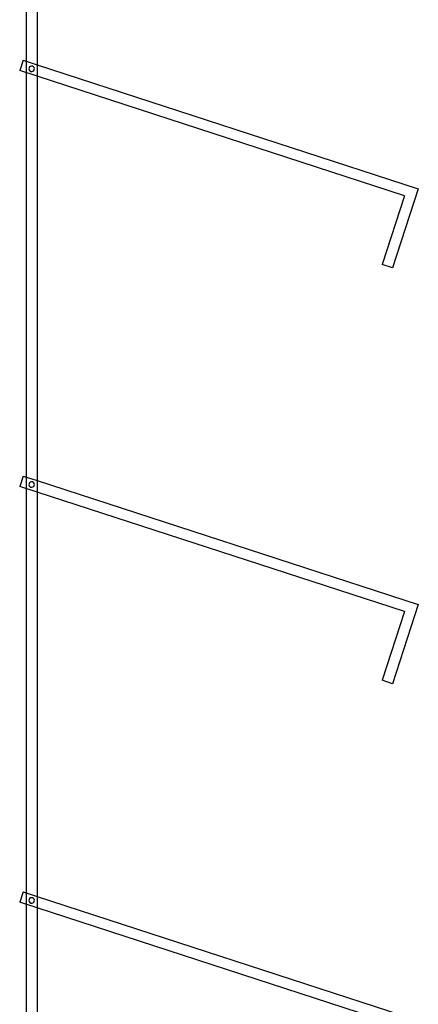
# Model space of a CAD drawing. Header units: millimetres. Extents: x -315 to 376, y -690 to 690.
# Tile 11 of 20: x 192 to 376, y -340 to 113. Entities that reach past the tile are written whole.
import ezdxf

# ---------------------------------------------------------------- set-up
doc = ezdxf.new("R2010")
doc.units = ezdxf.units.MM
doc.layers.add('MAIN-1', color=7, linetype='Continuous')
doc.layers.add('MAIN-2', color=7, linetype='Continuous')

msp = doc.modelspace()

# ---------------------------------------------------------------- linework, layer by layer
at = {"layer": 'MAIN-1'}
for p, q in [((200, 690), (200, -690)), ((200, 92.53), (375.58, 35.48)), ((369.28, 32.27), (200, 87.27)), ((369.28, 32.27), (358.99, 0.62)), ((375.58, 35.48), (363.75, -0.93)), ((363.75, -0.93), (358.99, 0.62)), ((200, -98.9), (375.58, -155.95)), ((369.28, -159.16), (200, -104.16)), ((375.58, -155.95), (363.75, -192.36)), ((369.28, -159.16), (358.99, -190.81)), ((363.75, -192.36), (358.99, -190.81)), ((200, -290.33), (375.58, -347.37)), ((369.28, -350.59), (200, -295.58))]:
    msp.add_line(p, q, dxfattribs=at)
at = {"layer": 'MAIN-2'}
for p, q in [((195, 685), (195, -685)), ((193.52, 94.64), (191.97, 89.88)), ((193.52, 94.64), (193.52, 94.64)), ((193.52, 94.64), (200, 92.53)), ((197.89, 91.9), (197.89, 91.9)), ((197.89, 91.9), (197.89, 91.9)), ((200, 87.27), (191.97, 89.88)), ((191.97, 89.88), (191.97, 89.88)), ((197.11, 89.53), (197.11, 89.53)), ((197.11, 89.53), (197.11, 89.53)), ((369.28, 32.27), (369.28, 32.27)), ((375.58, 35.48), (375.58, 35.48)), ((358.99, 0.62), (358.99, 0.62)), ((363.75, -0.93), (363.75, -0.93)), ((193.52, -96.79), (191.97, -101.55)), ((193.52, -96.79), (193.52, -96.79)), ((193.52, -96.79), (200, -98.9)), ((197.89, -99.53), (197.89, -99.53)), ((197.89, -99.53), (197.89, -99.53)), ((200, -104.16), (191.97, -101.55)), ((191.97, -101.55), (191.97, -101.55)), ((197.11, -101.9), (197.11, -101.9)), ((197.11, -101.9), (197.11, -101.9)), ((375.58, -155.95), (375.58, -155.95)), ((369.28, -159.16), (369.28, -159.16)), ((358.99, -190.81), (358.99, -190.81)), ((363.75, -192.36), (363.75, -192.36)), ((193.52, -288.22), (191.97, -292.98)), ((193.52, -288.22), (193.52, -288.22)), ((193.52, -288.22), (200, -290.33)), ((200, -295.58), (191.97, -292.98)), ((191.97, -292.98), (191.97, -292.98)), ((197.11, -293.33), (197.11, -293.33)), ((197.11, -293.33), (197.11, -293.33)), ((197.89, -290.95), (197.89, -290.95)), ((197.89, -290.95), (197.89, -290.95))]:
    msp.add_line(p, q, dxfattribs=at)
for centre, start, end in [((197.5, 90.71), 72, 252), ((197.5, 90.71), 252, 72), ((197.5, -100.71), 72, 252), ((197.5, -100.71), 252, 72), ((197.5, -292.14), 72, 252), ((197.5, -292.14), 252, 72)]:
    msp.add_arc(centre, 1.25, start, end, dxfattribs=at)

doc.saveas('drawing.dxf')
